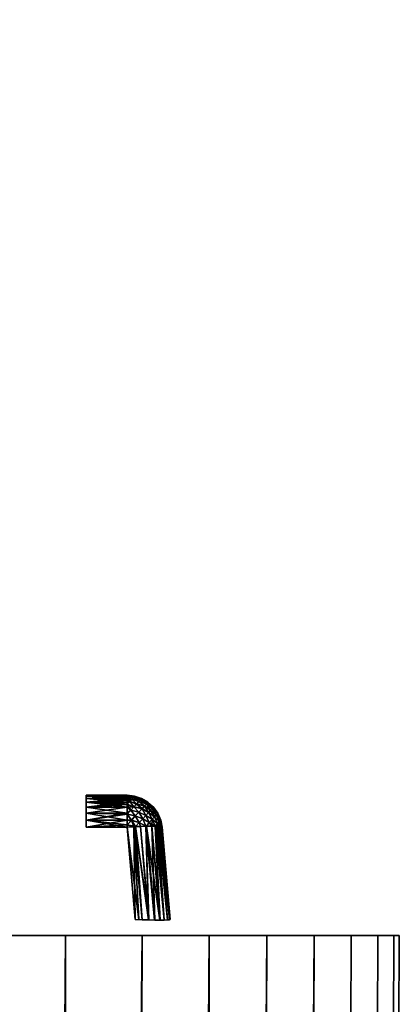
# Model space of a CAD drawing. Header units: millimetres. Extents: x -30 to 30, y -182 to 40.
# Tile 73 of 196: x 24.58 to 30, y -32.98 to -18.93. Entities that reach past the tile are written whole.
import ezdxf

# ---------------------------------------------------------------- set-up
doc = ezdxf.new("R2010")
doc.units = ezdxf.units.MM
doc.header["$LTSCALE"] = 65.185185
for name, color, linetype in [('2', 7, 'CONTINUOUS'), ('231', 7, 'CONTINUOUS'), ('232', 7, 'CONTINUOUS'), ('236', 7, 'CONTINUOUS'), ('243', 7, 'CONTINUOUS'), ('244', 7, 'CONTINUOUS'), ('245', 7, 'CONTINUOUS'), ('246', 7, 'CONTINUOUS'), ('247', 7, 'CONTINUOUS'), ('248', 7, 'CONTINUOUS')]:
    doc.layers.add(name, color=color, linetype=linetype)

msp = doc.modelspace()

# ---------------------------------------------------------------- linework, layer by layer
at = {"layer": '2', "linetype": 'Continuous'}
for points in [[(24.512, 10, -3.426), (24.69, 10, -1.717), (23.581, -32, -1.803), (24.512, 10, -3.426)], [(23.65, -32, 0), (24.69, 10, 1.717), (23.581, -32, 1.803), (23.65, -32, 0)], [(24.69, 10, 1.717), (24.512, 10, 3.426), (23.581, -32, 1.803), (24.69, 10, 1.717)], [(23.581, -32, -1.803), (24.75, 10, 0), (23.65, -32, 0), (23.581, -32, -1.803)], [(24.69, 10, -1.717), (24.75, 10, 0), (23.581, -32, -1.803), (24.69, 10, -1.717)], [(24.75, 10, 0), (24.69, 10, 1.717), (23.65, -32, 0), (24.75, 10, 0)]]:
    msp.add_3dface(points, dxfattribs=at)
at = {"layer": '231', "linetype": 'Continuous'}
for points in [[(25.238, -32, 16.219), (24.016, -32, -17.978), (24.016, -32, 17.978), (25.238, -32, 16.219)], [(25.238, -32, -16.219), (24.016, -32, -17.978), (25.238, -32, 16.219), (25.238, -32, -16.219)], [(26.33, -32, 14.377), (25.238, -32, -16.219), (25.238, -32, 16.219), (26.33, -32, 14.377)], [(26.33, -32, -14.377), (25.238, -32, -16.219), (26.33, -32, 14.377), (26.33, -32, -14.377)], [(27.289, -32, 12.462), (26.33, -32, -14.377), (26.33, -32, 14.377), (27.289, -32, 12.462)], [(27.289, -32, -12.462), (26.33, -32, -14.377), (27.289, -32, 12.462), (27.289, -32, -12.462)], [(28.108, -32, 10.484), (27.289, -32, -12.462), (27.289, -32, 12.462), (28.108, -32, 10.484)], [(28.108, -32, -10.484), (27.289, -32, -12.462), (28.108, -32, 10.484), (28.108, -32, -10.484)], [(28.785, -32, 8.452), (28.108, -32, -10.484), (28.108, -32, 10.484), (28.785, -32, 8.452)], [(28.785, -32, -8.452), (28.108, -32, -10.484), (28.785, -32, 8.452), (28.785, -32, -8.452)], [(29.314, -32, -6.377), (28.785, -32, -8.452), (29.314, -32, 6.377), (29.314, -32, -6.377)], [(29.314, -32, 6.377), (28.785, -32, -8.452), (28.785, -32, 8.452), (29.314, -32, 6.377)], [(29.695, -32, 4.269), (29.314, -32, -6.377), (29.314, -32, 6.377), (29.695, -32, 4.269)], [(29.695, -32, -4.269), (29.314, -32, -6.377), (29.695, -32, 4.269), (29.695, -32, -4.269)], [(29.924, -32, 2.14), (29.695, -32, -4.269), (29.695, -32, 4.269), (29.924, -32, 2.14)], [(29.924, -32, -2.14), (29.695, -32, -4.269), (29.924, -32, 2.14), (29.924, -32, -2.14)], [(30, -32), (29.924, -32, -2.14), (29.924, -32, 2.14), (30, -32)]]:
    msp.add_3dface(points, dxfattribs=at)
at = {"layer": '232', "linetype": 'Continuous'}
for points in [[(25.06, -179, 15.294), (25.238, -32, 16.219), (23.877, -179, 17.083), (25.06, -179, 15.294)], [(25.238, -32, 16.219), (24.016, -32, 17.978), (23.877, -179, 17.083), (25.238, -32, 16.219)], [(24.016, -32, -17.978), (25.238, -32, -16.219), (23.877, -179, -17.083), (24.016, -32, -17.978)], [(23.877, -179, -17.083), (25.238, -32, -16.219), (25.06, -179, -15.294), (23.877, -179, -17.083)], [(26.11, -179, 13.424), (26.33, -32, 14.377), (25.06, -179, 15.294), (26.11, -179, 13.424)], [(26.33, -32, 14.377), (25.238, -32, 16.219), (25.06, -179, 15.294), (26.33, -32, 14.377)], [(25.238, -32, -16.219), (26.33, -32, -14.377), (25.06, -179, -15.294), (25.238, -32, -16.219)], [(25.06, -179, -15.294), (26.33, -32, -14.377), (26.11, -179, -13.424), (25.06, -179, -15.294)], [(27.02, -179, 11.482), (27.289, -32, 12.462), (26.11, -179, 13.424), (27.02, -179, 11.482)], [(27.289, -32, 12.462), (26.33, -32, 14.377), (26.11, -179, 13.424), (27.289, -32, 12.462)], [(26.11, -179, -13.424), (27.289, -32, -12.462), (27.02, -179, -11.482), (26.11, -179, -13.424)], [(26.33, -32, -14.377), (27.289, -32, -12.462), (26.11, -179, -13.424), (26.33, -32, -14.377)], [(28.108, -32, 10.484), (27.289, -32, 12.462), (27.02, -179, 11.482), (28.108, -32, 10.484)], [(27.786, -179, 9.479), (28.108, -32, 10.484), (27.02, -179, 11.482), (27.786, -179, 9.479)], [(27.289, -32, -12.462), (28.108, -32, -10.484), (27.02, -179, -11.482), (27.289, -32, -12.462)], [(27.02, -179, -11.482), (28.108, -32, -10.484), (27.786, -179, -9.479), (27.02, -179, -11.482)], [(28.785, -32, 8.452), (28.108, -32, 10.484), (27.786, -179, 9.479), (28.785, -32, 8.452)], [(28.404, -179, 7.426), (28.785, -32, 8.452), (27.786, -179, 9.479), (28.404, -179, 7.426)], [(28.108, -32, -10.484), (28.785, -32, -8.452), (27.786, -179, -9.479), (28.108, -32, -10.484)], [(27.786, -179, -9.479), (28.785, -32, -8.452), (28.404, -179, -7.426), (27.786, -179, -9.479)], [(29.314, -32, 6.377), (28.785, -32, 8.452), (28.404, -179, 7.426), (29.314, -32, 6.377)], [(28.87, -179, 5.333), (29.314, -32, 6.377), (28.404, -179, 7.426), (28.87, -179, 5.333)], [(28.785, -32, -8.452), (29.314, -32, -6.377), (28.404, -179, -7.426), (28.785, -32, -8.452)], [(28.404, -179, -7.426), (29.314, -32, -6.377), (28.87, -179, -5.333), (28.404, -179, -7.426)], [(28.87, -179, -5.333), (29.695, -32, -4.269), (29.182, -179, -3.211), (28.87, -179, -5.333)], [(29.695, -32, 4.269), (29.314, -32, 6.377), (28.87, -179, 5.333), (29.695, -32, 4.269)], [(29.182, -179, 3.211), (29.695, -32, 4.269), (28.87, -179, 5.333), (29.182, -179, 3.211)], [(29.314, -32, -6.377), (29.695, -32, -4.269), (28.87, -179, -5.333), (29.314, -32, -6.377)], [(29.182, -179, -3.211), (29.924, -32, -2.14), (29.339, -179, -1.072), (29.182, -179, -3.211)], [(29.924, -32, 2.14), (29.695, -32, 4.269), (29.182, -179, 3.211), (29.924, -32, 2.14)], [(29.339, -179, 1.072), (29.924, -32, 2.14), (29.182, -179, 3.211), (29.339, -179, 1.072)], [(29.695, -32, -4.269), (29.924, -32, -2.14), (29.182, -179, -3.211), (29.695, -32, -4.269)], [(29.924, -32, -2.14), (30, -32), (29.339, -179, -1.072), (29.924, -32, -2.14)], [(30, -32), (29.924, -32, 2.14), (29.339, -179, 1.072), (30, -32)], [(29.339, -179, -1.072), (30, -32), (29.339, -179, 1.072), (29.339, -179, -1.072)]]:
    msp.add_3dface(points, dxfattribs=at)
at = {"layer": '236', "linetype": 'Continuous'}
for points in [[(26.117, -30, -0.292), (26.222, -30.011, 0.292), (26.222, -30.011, -0.292), (26.117, -30, -0.292)], [(26.117, -30, 0.292), (26.222, -30.011, 0.292), (26.117, -30, -0.292), (26.117, -30, 0.292)], [(26.222, -30.011, -0.292), (26.222, -30.011, 0.292), (26.322, -30.044, -0.292), (26.222, -30.011, -0.292)], [(26.222, -30.011, 0.292), (26.323, -30.044, 0.292), (26.322, -30.044, -0.292), (26.222, -30.011, 0.292)], [(26.322, -30.044, -0.292), (26.323, -30.044, 0.292), (26.414, -30.098, -0.292), (26.322, -30.044, -0.292)], [(26.323, -30.044, 0.292), (26.414, -30.098, 0.292), (26.414, -30.098, -0.292), (26.323, -30.044, 0.292)], [(26.414, -30.098, -0.292), (26.414, -30.098, 0.292), (26.492, -30.169, -0.292), (26.414, -30.098, -0.292)], [(26.414, -30.098, 0.292), (26.492, -30.169, 0.292), (26.492, -30.169, -0.292), (26.414, -30.098, 0.292)], [(26.492, -30.169, -0.292), (26.492, -30.169, 0.292), (26.553, -30.255, -0.292), (26.492, -30.169, -0.292)], [(26.492, -30.169, 0.292), (26.553, -30.256, 0.292), (26.553, -30.255, -0.292), (26.492, -30.169, 0.292)], [(26.553, -30.255, -0.292), (26.553, -30.256, 0.292), (26.595, -30.353, -0.292), (26.553, -30.255, -0.292)], [(26.553, -30.256, 0.292), (26.595, -30.353, 0.292), (26.595, -30.353, -0.292), (26.553, -30.256, 0.292)], [(26.595, -30.353, 0.292), (26.615, -30.456, 0.292), (26.595, -30.353, -0.292), (26.595, -30.353, 0.292)], [(26.595, -30.353, -0.292), (26.615, -30.456, 0.292), (26.615, -30.456, -0.292), (26.595, -30.353, -0.292)]]:
    msp.add_3dface(points, dxfattribs=at)
at = {"layer": '243', "linetype": 'Continuous'}
for points in [[(25.533, -30.011, 0.397), (26.117, -30, 0.292), (25.533, -30, 0.292), (25.533, -30.011, 0.397)], [(26.117, -30, 0.292), (25.533, -30.011, 0.397), (26.117, -30.003, 0.345), (26.117, -30, 0.292)], [(26.117, -30.003, 0.345), (25.533, -30.011, 0.397), (26.117, -30.011, 0.397), (26.117, -30.003, 0.345)], [(25.533, -30.011, 0.397), (25.533, -30.044, 0.497), (26.117, -30.011, 0.397), (25.533, -30.011, 0.397)], [(26.117, -30.011, 0.397), (25.533, -30.044, 0.497), (26.117, -30.025, 0.448), (26.117, -30.011, 0.397)], [(26.117, -30.025, 0.448), (25.533, -30.044, 0.497), (26.117, -30.044, 0.497), (26.117, -30.025, 0.448)], [(25.533, -30.044, 0.497), (25.533, -30.098, 0.589), (26.117, -30.044, 0.497), (25.533, -30.044, 0.497)], [(26.117, -30.044, 0.497), (25.533, -30.098, 0.589), (26.117, -30.069, 0.545), (26.117, -30.044, 0.497)], [(26.117, -30.069, 0.545), (25.533, -30.098, 0.589), (26.117, -30.098, 0.589), (26.117, -30.069, 0.545)], [(26.117, -30.098, 0.589), (25.533, -30.169, 0.667), (26.117, -30.126, 0.623), (26.117, -30.098, 0.589)], [(25.533, -30.098, 0.589), (25.533, -30.169, 0.667), (26.117, -30.098, 0.589), (25.533, -30.098, 0.589)], [(26.117, -30.126, 0.623), (25.533, -30.169, 0.667), (26.117, -30.131, 0.63), (26.117, -30.126, 0.623)], [(26.117, -30.131, 0.63), (25.533, -30.169, 0.667), (26.117, -30.169, 0.667), (26.117, -30.131, 0.63)], [(25.533, -30.169, 0.667), (25.533, -30.255, 0.728), (26.117, -30.169, 0.667), (25.533, -30.169, 0.667)], [(26.117, -30.169, 0.667), (25.533, -30.255, 0.728), (26.117, -30.255, 0.728), (26.117, -30.169, 0.667)], [(25.533, -30.255, 0.728), (25.533, -30.353, 0.77), (26.117, -30.255, 0.728), (25.533, -30.255, 0.728)], [(26.117, -30.255, 0.728), (25.533, -30.353, 0.77), (26.117, -30.269, 0.735), (26.117, -30.255, 0.728)], [(26.117, -30.269, 0.735), (25.533, -30.353, 0.77), (26.117, -30.353, 0.77), (26.117, -30.269, 0.735)], [(25.533, -30.353, 0.77), (25.533, -30.456, 0.79), (26.117, -30.353, 0.77), (25.533, -30.353, 0.77)], [(26.117, -30.353, 0.77), (25.533, -30.456, 0.79), (26.117, -30.422, 0.786), (26.117, -30.353, 0.77)], [(25.533, -30.456, 0.79), (26.117, -30.456, 0.79), (26.117, -30.422, 0.786), (25.533, -30.456, 0.79)]]:
    msp.add_3dface(points, dxfattribs=at)
at = {"layer": '244', "linetype": 'Continuous'}
for points in [[(26.222, -30.011, 0.292), (26.117, -30, 0.292), (26.117, -30.003, 0.345), (26.222, -30.011, 0.292)], [(26.117, -30.003, 0.345), (26.117, -30.011, 0.397), (26.218, -30.016, 0.367), (26.117, -30.003, 0.345)], [(26.222, -30.011, 0.292), (26.117, -30.003, 0.345), (26.218, -30.016, 0.367), (26.222, -30.011, 0.292)], [(26.117, -30.011, 0.397), (26.204, -30.031, 0.44), (26.218, -30.016, 0.367), (26.117, -30.011, 0.397)], [(26.117, -30.011, 0.397), (26.117, -30.025, 0.448), (26.204, -30.031, 0.44), (26.117, -30.011, 0.397)], [(26.117, -30.025, 0.448), (26.183, -30.054, 0.508), (26.204, -30.031, 0.44), (26.117, -30.025, 0.448)], [(26.117, -30.025, 0.448), (26.117, -30.044, 0.497), (26.183, -30.054, 0.508), (26.117, -30.025, 0.448)], [(26.117, -30.044, 0.497), (26.117, -30.069, 0.545), (26.183, -30.054, 0.508), (26.117, -30.044, 0.497)], [(26.117, -30.069, 0.545), (26.153, -30.086, 0.57), (26.183, -30.054, 0.508), (26.117, -30.069, 0.545)], [(26.153, -30.086, 0.57), (26.25, -30.124, 0.593), (26.183, -30.054, 0.508), (26.153, -30.086, 0.57)], [(26.183, -30.054, 0.508), (26.281, -30.09, 0.526), (26.204, -30.031, 0.44), (26.183, -30.054, 0.508)], [(26.25, -30.124, 0.593), (26.281, -30.09, 0.526), (26.183, -30.054, 0.508), (26.25, -30.124, 0.593)], [(26.204, -30.031, 0.44), (26.304, -30.065, 0.452), (26.218, -30.016, 0.367), (26.204, -30.031, 0.44)], [(26.281, -30.09, 0.526), (26.304, -30.065, 0.452), (26.204, -30.031, 0.44), (26.281, -30.09, 0.526)], [(26.323, -30.044, 0.292), (26.222, -30.011, 0.292), (26.218, -30.016, 0.367), (26.323, -30.044, 0.292)], [(26.318, -30.049, 0.373), (26.323, -30.044, 0.292), (26.218, -30.016, 0.367), (26.318, -30.049, 0.373)], [(26.304, -30.065, 0.452), (26.318, -30.049, 0.373), (26.218, -30.016, 0.367), (26.304, -30.065, 0.452)], [(26.304, -30.065, 0.452), (26.408, -30.104, 0.382), (26.318, -30.049, 0.373), (26.304, -30.065, 0.452)], [(26.414, -30.098, 0.292), (26.323, -30.044, 0.292), (26.318, -30.049, 0.373), (26.414, -30.098, 0.292)], [(26.408, -30.104, 0.382), (26.414, -30.098, 0.292), (26.318, -30.049, 0.373), (26.408, -30.104, 0.382)], [(26.117, -30.069, 0.545), (26.117, -30.098, 0.589), (26.153, -30.086, 0.57), (26.117, -30.069, 0.545)], [(26.117, -30.126, 0.623), (26.211, -30.166, 0.651), (26.153, -30.086, 0.57), (26.117, -30.126, 0.623)], [(26.117, -30.098, 0.589), (26.117, -30.126, 0.623), (26.153, -30.086, 0.57), (26.117, -30.098, 0.589)], [(26.117, -30.126, 0.623), (26.117, -30.131, 0.63), (26.211, -30.166, 0.651), (26.117, -30.126, 0.623)], [(26.117, -30.131, 0.63), (26.117, -30.169, 0.667), (26.211, -30.166, 0.651), (26.117, -30.131, 0.63)], [(26.117, -30.169, 0.667), (26.167, -30.214, 0.699), (26.211, -30.166, 0.651), (26.117, -30.169, 0.667)], [(26.117, -30.169, 0.667), (26.117, -30.255, 0.728), (26.167, -30.214, 0.699), (26.117, -30.169, 0.667)], [(26.211, -30.166, 0.651), (26.25, -30.124, 0.593), (26.153, -30.086, 0.57), (26.211, -30.166, 0.651)], [(26.167, -30.214, 0.699), (26.285, -30.239, 0.684), (26.211, -30.166, 0.651), (26.167, -30.214, 0.699)], [(26.211, -30.166, 0.651), (26.329, -30.191, 0.622), (26.25, -30.124, 0.593), (26.211, -30.166, 0.651)], [(26.285, -30.239, 0.684), (26.329, -30.191, 0.622), (26.211, -30.166, 0.651), (26.285, -30.239, 0.684)], [(26.25, -30.124, 0.593), (26.365, -30.151, 0.55), (26.281, -30.09, 0.526), (26.25, -30.124, 0.593)], [(26.329, -30.191, 0.622), (26.365, -30.151, 0.55), (26.25, -30.124, 0.593), (26.329, -30.191, 0.622)], [(26.281, -30.09, 0.526), (26.392, -30.122, 0.469), (26.304, -30.065, 0.452), (26.281, -30.09, 0.526)], [(26.365, -30.151, 0.55), (26.392, -30.122, 0.469), (26.281, -30.09, 0.526), (26.365, -30.151, 0.55)], [(26.285, -30.239, 0.684), (26.383, -30.288, 0.658), (26.329, -30.191, 0.622), (26.285, -30.239, 0.684)], [(26.392, -30.122, 0.469), (26.408, -30.104, 0.382), (26.304, -30.065, 0.452), (26.392, -30.122, 0.469)], [(26.329, -30.191, 0.622), (26.421, -30.247, 0.598), (26.365, -30.151, 0.55), (26.329, -30.191, 0.622)], [(26.383, -30.288, 0.658), (26.421, -30.247, 0.598), (26.329, -30.191, 0.622), (26.383, -30.288, 0.658)], [(26.365, -30.151, 0.55), (26.451, -30.214, 0.529), (26.392, -30.122, 0.469), (26.365, -30.151, 0.55)], [(26.421, -30.247, 0.598), (26.451, -30.214, 0.529), (26.365, -30.151, 0.55), (26.421, -30.247, 0.598)], [(26.392, -30.122, 0.469), (26.474, -30.189, 0.454), (26.408, -30.104, 0.382), (26.392, -30.122, 0.469)], [(26.451, -30.214, 0.529), (26.474, -30.189, 0.454), (26.392, -30.122, 0.469), (26.451, -30.214, 0.529)], [(26.492, -30.169, 0.292), (26.414, -30.098, 0.292), (26.408, -30.104, 0.382), (26.492, -30.169, 0.292)], [(26.487, -30.174, 0.374), (26.492, -30.169, 0.292), (26.408, -30.104, 0.382), (26.487, -30.174, 0.374)], [(26.474, -30.189, 0.454), (26.487, -30.174, 0.374), (26.408, -30.104, 0.382), (26.474, -30.189, 0.454)], [(26.451, -30.214, 0.529), (26.533, -30.278, 0.459), (26.474, -30.189, 0.454), (26.451, -30.214, 0.529)], [(26.474, -30.189, 0.454), (26.548, -30.261, 0.377), (26.487, -30.174, 0.374), (26.474, -30.189, 0.454)], [(26.533, -30.278, 0.459), (26.548, -30.261, 0.377), (26.474, -30.189, 0.454), (26.533, -30.278, 0.459)], [(26.553, -30.256, 0.292), (26.492, -30.169, 0.292), (26.487, -30.174, 0.374), (26.553, -30.256, 0.292)], [(26.548, -30.261, 0.377), (26.553, -30.256, 0.292), (26.487, -30.174, 0.374), (26.548, -30.261, 0.377)], [(26.117, -30.269, 0.735), (26.233, -30.295, 0.733), (26.167, -30.214, 0.699), (26.117, -30.269, 0.735)], [(26.117, -30.255, 0.728), (26.117, -30.269, 0.735), (26.167, -30.214, 0.699), (26.117, -30.255, 0.728)], [(26.117, -30.269, 0.735), (26.177, -30.357, 0.767), (26.233, -30.295, 0.733), (26.117, -30.269, 0.735)], [(26.117, -30.269, 0.735), (26.117, -30.353, 0.77), (26.177, -30.357, 0.767), (26.117, -30.269, 0.735)], [(26.233, -30.295, 0.733), (26.285, -30.239, 0.684), (26.167, -30.214, 0.699), (26.233, -30.295, 0.733)], [(26.177, -30.357, 0.767), (26.29, -30.39, 0.748), (26.233, -30.295, 0.733), (26.177, -30.357, 0.767)], [(26.233, -30.295, 0.733), (26.339, -30.336, 0.709), (26.285, -30.239, 0.684), (26.233, -30.295, 0.733)], [(26.29, -30.39, 0.748), (26.339, -30.336, 0.709), (26.233, -30.295, 0.733), (26.29, -30.39, 0.748)], [(26.339, -30.336, 0.709), (26.383, -30.288, 0.658), (26.285, -30.239, 0.684), (26.339, -30.336, 0.709)], [(26.29, -30.39, 0.748), (26.384, -30.44, 0.71), (26.339, -30.336, 0.709), (26.29, -30.39, 0.748)], [(26.339, -30.336, 0.709), (26.433, -30.387, 0.663), (26.383, -30.288, 0.658), (26.339, -30.336, 0.709)], [(26.384, -30.44, 0.71), (26.433, -30.387, 0.663), (26.339, -30.336, 0.709), (26.384, -30.44, 0.71)], [(26.383, -30.288, 0.658), (26.474, -30.342, 0.604), (26.421, -30.247, 0.598), (26.383, -30.288, 0.658)], [(26.433, -30.387, 0.663), (26.474, -30.342, 0.604), (26.383, -30.288, 0.658), (26.433, -30.387, 0.663)], [(26.421, -30.247, 0.598), (26.508, -30.305, 0.535), (26.451, -30.214, 0.529), (26.421, -30.247, 0.598)], [(26.474, -30.342, 0.604), (26.508, -30.305, 0.535), (26.421, -30.247, 0.598), (26.474, -30.342, 0.604)], [(26.433, -30.387, 0.663), (26.516, -30.439, 0.587), (26.474, -30.342, 0.604), (26.433, -30.387, 0.663)], [(26.508, -30.305, 0.535), (26.533, -30.278, 0.459), (26.451, -30.214, 0.529), (26.508, -30.305, 0.535)], [(26.474, -30.342, 0.604), (26.55, -30.402, 0.522), (26.508, -30.305, 0.535), (26.474, -30.342, 0.604)], [(26.516, -30.439, 0.587), (26.55, -30.402, 0.522), (26.474, -30.342, 0.604), (26.516, -30.439, 0.587)], [(26.508, -30.305, 0.535), (26.575, -30.375, 0.45), (26.533, -30.278, 0.459), (26.508, -30.305, 0.535)], [(26.55, -30.402, 0.522), (26.575, -30.375, 0.45), (26.508, -30.305, 0.535), (26.55, -30.402, 0.522)], [(26.533, -30.278, 0.459), (26.59, -30.359, 0.372), (26.548, -30.261, 0.377), (26.533, -30.278, 0.459)], [(26.575, -30.375, 0.45), (26.59, -30.359, 0.372), (26.533, -30.278, 0.459), (26.575, -30.375, 0.45)], [(26.595, -30.353, 0.292), (26.553, -30.256, 0.292), (26.548, -30.261, 0.377), (26.595, -30.353, 0.292)], [(26.59, -30.359, 0.372), (26.595, -30.353, 0.292), (26.548, -30.261, 0.377), (26.59, -30.359, 0.372)], [(26.117, -30.353, 0.77), (26.117, -30.422, 0.786), (26.177, -30.357, 0.767), (26.117, -30.353, 0.77)], [(26.117, -30.422, 0.786), (26.237, -30.447, 0.774), (26.177, -30.357, 0.767), (26.117, -30.422, 0.786)], [(26.117, -30.422, 0.786), (26.117, -30.456, 0.79), (26.214, -30.449, 0.78), (26.117, -30.422, 0.786)], [(26.237, -30.447, 0.774), (26.117, -30.422, 0.786), (26.214, -30.449, 0.78), (26.237, -30.447, 0.774)], [(26.237, -30.447, 0.774), (26.29, -30.39, 0.748), (26.177, -30.357, 0.767), (26.237, -30.447, 0.774)], [(26.237, -30.447, 0.774), (26.307, -30.443, 0.751), (26.29, -30.39, 0.748), (26.237, -30.447, 0.774)], [(26.307, -30.443, 0.751), (26.384, -30.44, 0.71), (26.29, -30.39, 0.748), (26.307, -30.443, 0.751)], [(26.384, -30.44, 0.71), (26.392, -30.44, 0.705), (26.433, -30.387, 0.663), (26.384, -30.44, 0.71)], [(26.392, -30.44, 0.705), (26.468, -30.439, 0.643), (26.433, -30.387, 0.663), (26.392, -30.44, 0.705)], [(26.468, -30.439, 0.643), (26.516, -30.439, 0.587), (26.433, -30.387, 0.663), (26.468, -30.439, 0.643)], [(26.516, -30.439, 0.587), (26.555, -30.441, 0.526), (26.55, -30.402, 0.522), (26.516, -30.439, 0.587)], [(26.53, -30.44, 0.567), (26.555, -30.441, 0.526), (26.516, -30.439, 0.587), (26.53, -30.44, 0.567)], [(26.55, -30.402, 0.522), (26.593, -30.446, 0.436), (26.575, -30.375, 0.45), (26.55, -30.402, 0.522)], [(26.555, -30.441, 0.526), (26.576, -30.443, 0.482), (26.55, -30.402, 0.522), (26.555, -30.441, 0.526)], [(26.576, -30.443, 0.482), (26.593, -30.446, 0.436), (26.55, -30.402, 0.522), (26.576, -30.443, 0.482)], [(26.575, -30.375, 0.45), (26.605, -30.449, 0.389), (26.59, -30.359, 0.372), (26.575, -30.375, 0.45)], [(26.593, -30.446, 0.436), (26.605, -30.449, 0.389), (26.575, -30.375, 0.45), (26.593, -30.446, 0.436)], [(26.615, -30.456, 0.292), (26.595, -30.353, 0.292), (26.59, -30.359, 0.372), (26.615, -30.456, 0.292)], [(26.612, -30.452, 0.34), (26.615, -30.456, 0.292), (26.59, -30.359, 0.372), (26.612, -30.452, 0.34)], [(26.605, -30.449, 0.389), (26.612, -30.452, 0.34), (26.59, -30.359, 0.372), (26.605, -30.449, 0.389)]]:
    msp.add_3dface(points, dxfattribs=at)
at = {"layer": '245', "linetype": 'Continuous'}
for points in [[(26.214, -30.449, 0.78), (26.117, -30.456, 0.79), (26.282, -31.774, 0.903), (26.214, -30.449, 0.78)], [(26.282, -31.774, 0.903), (26.117, -30.456, 0.79), (26.232, -31.772, 0.905), (26.282, -31.774, 0.903)], [(26.237, -30.447, 0.774), (26.214, -30.449, 0.78), (26.332, -31.776, 0.895), (26.237, -30.447, 0.774)], [(26.332, -31.776, 0.895), (26.214, -30.449, 0.78), (26.282, -31.774, 0.903), (26.332, -31.776, 0.895)], [(26.307, -30.443, 0.751), (26.237, -30.447, 0.774), (26.426, -31.778, 0.867), (26.307, -30.443, 0.751)], [(26.426, -31.778, 0.867), (26.237, -30.447, 0.774), (26.332, -31.776, 0.895), (26.426, -31.778, 0.867)], [(26.384, -30.44, 0.71), (26.307, -30.443, 0.751), (26.426, -31.778, 0.867), (26.384, -30.44, 0.71)], [(26.511, -31.78, 0.821), (26.384, -30.44, 0.71), (26.426, -31.778, 0.867), (26.511, -31.78, 0.821)], [(26.392, -30.44, 0.705), (26.384, -30.44, 0.71), (26.511, -31.78, 0.821), (26.392, -30.44, 0.705)], [(26.468, -30.439, 0.643), (26.392, -30.44, 0.705), (26.511, -31.78, 0.821), (26.468, -30.439, 0.643)], [(26.586, -31.781, 0.759), (26.468, -30.439, 0.643), (26.511, -31.78, 0.821), (26.586, -31.781, 0.759)], [(26.516, -30.439, 0.587), (26.468, -30.439, 0.643), (26.586, -31.781, 0.759), (26.516, -30.439, 0.587)], [(26.647, -31.78, 0.684), (26.516, -30.439, 0.587), (26.586, -31.781, 0.759), (26.647, -31.78, 0.684)], [(26.53, -30.44, 0.567), (26.516, -30.439, 0.587), (26.647, -31.78, 0.684), (26.53, -30.44, 0.567)], [(26.555, -30.441, 0.526), (26.53, -30.44, 0.567), (26.647, -31.78, 0.684), (26.555, -30.441, 0.526)], [(26.576, -30.443, 0.482), (26.555, -30.441, 0.526), (26.693, -31.778, 0.598), (26.576, -30.443, 0.482)], [(26.693, -31.778, 0.598), (26.555, -30.441, 0.526), (26.647, -31.78, 0.684), (26.693, -31.778, 0.598)], [(26.593, -30.446, 0.436), (26.576, -30.443, 0.482), (26.693, -31.778, 0.598), (26.593, -30.446, 0.436)], [(26.605, -30.449, 0.389), (26.593, -30.446, 0.436), (26.721, -31.776, 0.505), (26.605, -30.449, 0.389)], [(26.721, -31.776, 0.505), (26.593, -30.446, 0.436), (26.693, -31.778, 0.598), (26.721, -31.776, 0.505)], [(26.73, -31.772, 0.407), (26.605, -30.449, 0.389), (26.721, -31.776, 0.505), (26.73, -31.772, 0.407)], [(26.612, -30.452, 0.34), (26.605, -30.449, 0.389), (26.73, -31.772, 0.407), (26.612, -30.452, 0.34)], [(26.615, -30.456, 0.292), (26.612, -30.452, 0.34), (26.73, -31.772, 0.407), (26.615, -30.456, 0.292)]]:
    msp.add_3dface(points, dxfattribs=at)
at = {"layer": '246', "linetype": 'Continuous'}
for points in [[(25.533, -30, -0.292), (26.117, -30.011, -0.397), (25.533, -30.011, -0.397), (25.533, -30, -0.292)], [(26.117, -30.003, -0.345), (26.117, -30.011, -0.397), (25.533, -30, -0.292), (26.117, -30.003, -0.345)], [(26.117, -30, -0.292), (26.117, -30.003, -0.345), (25.533, -30, -0.292), (26.117, -30, -0.292)], [(25.533, -30.011, -0.397), (26.117, -30.044, -0.497), (25.533, -30.044, -0.497), (25.533, -30.011, -0.397)], [(26.117, -30.025, -0.448), (26.117, -30.044, -0.497), (25.533, -30.011, -0.397), (26.117, -30.025, -0.448)], [(26.117, -30.011, -0.397), (26.117, -30.025, -0.448), (25.533, -30.011, -0.397), (26.117, -30.011, -0.397)], [(26.117, -30.044, -0.497), (26.117, -30.069, -0.545), (25.533, -30.044, -0.497), (26.117, -30.044, -0.497)], [(25.533, -30.044, -0.497), (26.117, -30.098, -0.589), (25.533, -30.098, -0.589), (25.533, -30.044, -0.497)], [(26.117, -30.069, -0.545), (26.117, -30.098, -0.589), (25.533, -30.044, -0.497), (26.117, -30.069, -0.545)], [(25.533, -30.098, -0.589), (26.117, -30.169, -0.667), (25.533, -30.169, -0.667), (25.533, -30.098, -0.589)], [(26.117, -30.131, -0.63), (26.117, -30.169, -0.667), (25.533, -30.098, -0.589), (26.117, -30.131, -0.63)], [(26.117, -30.125, -0.623), (26.117, -30.131, -0.63), (25.533, -30.098, -0.589), (26.117, -30.125, -0.623)], [(26.117, -30.098, -0.589), (26.117, -30.125, -0.623), (25.533, -30.098, -0.589), (26.117, -30.098, -0.589)], [(25.533, -30.169, -0.667), (26.117, -30.255, -0.728), (25.533, -30.255, -0.728), (25.533, -30.169, -0.667)], [(26.117, -30.169, -0.667), (26.117, -30.255, -0.728), (25.533, -30.169, -0.667), (26.117, -30.169, -0.667)], [(26.117, -30.268, -0.735), (26.117, -30.353, -0.77), (25.533, -30.255, -0.728), (26.117, -30.268, -0.735)], [(25.533, -30.255, -0.728), (26.117, -30.353, -0.77), (25.533, -30.353, -0.77), (25.533, -30.255, -0.728)], [(26.117, -30.255, -0.728), (26.117, -30.268, -0.735), (25.533, -30.255, -0.728), (26.117, -30.255, -0.728)], [(26.117, -30.353, -0.77), (26.117, -30.421, -0.786), (25.533, -30.353, -0.77), (26.117, -30.353, -0.77)], [(26.117, -30.421, -0.786), (26.117, -30.456, -0.79), (25.533, -30.353, -0.77), (26.117, -30.421, -0.786)], [(26.117, -30.456, -0.79), (25.533, -30.456, -0.79), (25.533, -30.353, -0.77), (26.117, -30.456, -0.79)]]:
    msp.add_3dface(points, dxfattribs=at)
at = {"layer": '247', "linetype": 'Continuous'}
for points in [[(26.117, -30.003, -0.345), (26.117, -30, -0.292), (26.217, -30.016, -0.367), (26.117, -30.003, -0.345)], [(26.117, -30, -0.292), (26.222, -30.011, -0.292), (26.217, -30.016, -0.367), (26.117, -30, -0.292)], [(26.117, -30.011, -0.397), (26.117, -30.003, -0.345), (26.217, -30.016, -0.367), (26.117, -30.011, -0.397)], [(26.117, -30.025, -0.448), (26.117, -30.011, -0.397), (26.204, -30.03, -0.44), (26.117, -30.025, -0.448)], [(26.204, -30.03, -0.44), (26.117, -30.011, -0.397), (26.217, -30.016, -0.367), (26.204, -30.03, -0.44)], [(26.117, -30.044, -0.497), (26.117, -30.025, -0.448), (26.182, -30.054, -0.508), (26.117, -30.044, -0.497)], [(26.182, -30.054, -0.508), (26.117, -30.025, -0.448), (26.204, -30.03, -0.44), (26.182, -30.054, -0.508)], [(26.117, -30.069, -0.545), (26.117, -30.044, -0.497), (26.153, -30.086, -0.569), (26.117, -30.069, -0.545)], [(26.153, -30.086, -0.569), (26.117, -30.044, -0.497), (26.182, -30.054, -0.508), (26.153, -30.086, -0.569)], [(26.153, -30.086, -0.569), (26.182, -30.054, -0.508), (26.249, -30.123, -0.593), (26.153, -30.086, -0.569)], [(26.182, -30.054, -0.508), (26.204, -30.03, -0.44), (26.281, -30.089, -0.526), (26.182, -30.054, -0.508)], [(26.249, -30.123, -0.593), (26.182, -30.054, -0.508), (26.281, -30.089, -0.526), (26.249, -30.123, -0.593)], [(26.204, -30.03, -0.44), (26.217, -30.016, -0.367), (26.303, -30.064, -0.452), (26.204, -30.03, -0.44)], [(26.281, -30.089, -0.526), (26.204, -30.03, -0.44), (26.303, -30.064, -0.452), (26.281, -30.089, -0.526)], [(26.217, -30.016, -0.367), (26.222, -30.011, -0.292), (26.317, -30.049, -0.373), (26.217, -30.016, -0.367)], [(26.303, -30.064, -0.452), (26.217, -30.016, -0.367), (26.317, -30.049, -0.373), (26.303, -30.064, -0.452)], [(26.222, -30.011, -0.292), (26.322, -30.044, -0.292), (26.317, -30.049, -0.373), (26.222, -30.011, -0.292)], [(26.303, -30.064, -0.452), (26.317, -30.049, -0.373), (26.408, -30.104, -0.382), (26.303, -30.064, -0.452)], [(26.317, -30.049, -0.373), (26.322, -30.044, -0.292), (26.408, -30.104, -0.382), (26.317, -30.049, -0.373)], [(26.322, -30.044, -0.292), (26.414, -30.098, -0.292), (26.408, -30.104, -0.382), (26.322, -30.044, -0.292)], [(26.117, -30.098, -0.589), (26.117, -30.069, -0.545), (26.153, -30.086, -0.569), (26.117, -30.098, -0.589)], [(26.117, -30.125, -0.623), (26.117, -30.098, -0.589), (26.153, -30.086, -0.569), (26.117, -30.125, -0.623)], [(26.117, -30.125, -0.623), (26.153, -30.086, -0.569), (26.211, -30.165, -0.651), (26.117, -30.125, -0.623)], [(26.117, -30.131, -0.63), (26.117, -30.125, -0.623), (26.167, -30.214, -0.699), (26.117, -30.131, -0.63)], [(26.167, -30.214, -0.699), (26.117, -30.125, -0.623), (26.211, -30.165, -0.651), (26.167, -30.214, -0.699)], [(26.117, -30.169, -0.667), (26.117, -30.131, -0.63), (26.167, -30.214, -0.699), (26.117, -30.169, -0.667)], [(26.117, -30.255, -0.728), (26.117, -30.169, -0.667), (26.167, -30.214, -0.699), (26.117, -30.255, -0.728)], [(26.211, -30.165, -0.651), (26.153, -30.086, -0.569), (26.249, -30.123, -0.593), (26.211, -30.165, -0.651)], [(26.167, -30.214, -0.699), (26.211, -30.165, -0.651), (26.284, -30.239, -0.684), (26.167, -30.214, -0.699)], [(26.211, -30.165, -0.651), (26.249, -30.123, -0.593), (26.329, -30.19, -0.622), (26.211, -30.165, -0.651)], [(26.284, -30.239, -0.684), (26.211, -30.165, -0.651), (26.329, -30.19, -0.622), (26.284, -30.239, -0.684)], [(26.249, -30.123, -0.593), (26.281, -30.089, -0.526), (26.365, -30.151, -0.549), (26.249, -30.123, -0.593)], [(26.329, -30.19, -0.622), (26.249, -30.123, -0.593), (26.365, -30.151, -0.549), (26.329, -30.19, -0.622)], [(26.281, -30.089, -0.526), (26.303, -30.064, -0.452), (26.392, -30.121, -0.468), (26.281, -30.089, -0.526)], [(26.365, -30.151, -0.549), (26.281, -30.089, -0.526), (26.392, -30.121, -0.468), (26.365, -30.151, -0.549)], [(26.284, -30.239, -0.684), (26.329, -30.19, -0.622), (26.383, -30.288, -0.659), (26.284, -30.239, -0.684)], [(26.392, -30.121, -0.468), (26.303, -30.064, -0.452), (26.408, -30.104, -0.382), (26.392, -30.121, -0.468)], [(26.329, -30.19, -0.622), (26.365, -30.151, -0.549), (26.42, -30.247, -0.598), (26.329, -30.19, -0.622)], [(26.383, -30.288, -0.659), (26.329, -30.19, -0.622), (26.42, -30.247, -0.598), (26.383, -30.288, -0.659)], [(26.365, -30.151, -0.549), (26.392, -30.121, -0.468), (26.451, -30.213, -0.529), (26.365, -30.151, -0.549)], [(26.42, -30.247, -0.598), (26.365, -30.151, -0.549), (26.451, -30.213, -0.529), (26.42, -30.247, -0.598)], [(26.392, -30.121, -0.468), (26.408, -30.104, -0.382), (26.473, -30.189, -0.454), (26.392, -30.121, -0.468)], [(26.451, -30.213, -0.529), (26.392, -30.121, -0.468), (26.473, -30.189, -0.454), (26.451, -30.213, -0.529)], [(26.408, -30.104, -0.382), (26.414, -30.098, -0.292), (26.487, -30.174, -0.374), (26.408, -30.104, -0.382)], [(26.473, -30.189, -0.454), (26.408, -30.104, -0.382), (26.487, -30.174, -0.374), (26.473, -30.189, -0.454)], [(26.414, -30.098, -0.292), (26.492, -30.169, -0.292), (26.487, -30.174, -0.374), (26.414, -30.098, -0.292)], [(26.451, -30.213, -0.529), (26.473, -30.189, -0.454), (26.532, -30.278, -0.459), (26.451, -30.213, -0.529)], [(26.473, -30.189, -0.454), (26.487, -30.174, -0.374), (26.548, -30.261, -0.377), (26.473, -30.189, -0.454)], [(26.532, -30.278, -0.459), (26.473, -30.189, -0.454), (26.548, -30.261, -0.377), (26.532, -30.278, -0.459)], [(26.487, -30.174, -0.374), (26.492, -30.169, -0.292), (26.548, -30.261, -0.377), (26.487, -30.174, -0.374)], [(26.492, -30.169, -0.292), (26.553, -30.255, -0.292), (26.548, -30.261, -0.377), (26.492, -30.169, -0.292)], [(26.117, -30.268, -0.735), (26.117, -30.255, -0.728), (26.167, -30.214, -0.699), (26.117, -30.268, -0.735)], [(26.117, -30.268, -0.735), (26.167, -30.214, -0.699), (26.233, -30.294, -0.733), (26.117, -30.268, -0.735)], [(26.117, -30.353, -0.77), (26.117, -30.268, -0.735), (26.177, -30.356, -0.767), (26.117, -30.353, -0.77)], [(26.177, -30.356, -0.767), (26.117, -30.268, -0.735), (26.233, -30.294, -0.733), (26.177, -30.356, -0.767)], [(26.233, -30.294, -0.733), (26.167, -30.214, -0.699), (26.284, -30.239, -0.684), (26.233, -30.294, -0.733)], [(26.177, -30.356, -0.767), (26.233, -30.294, -0.733), (26.29, -30.39, -0.748), (26.177, -30.356, -0.767)], [(26.233, -30.294, -0.733), (26.284, -30.239, -0.684), (26.339, -30.336, -0.709), (26.233, -30.294, -0.733)], [(26.29, -30.39, -0.748), (26.233, -30.294, -0.733), (26.339, -30.336, -0.709), (26.29, -30.39, -0.748)], [(26.339, -30.336, -0.709), (26.284, -30.239, -0.684), (26.383, -30.288, -0.659), (26.339, -30.336, -0.709)], [(26.29, -30.39, -0.748), (26.339, -30.336, -0.709), (26.384, -30.44, -0.71), (26.29, -30.39, -0.748)], [(26.339, -30.336, -0.709), (26.383, -30.288, -0.659), (26.432, -30.387, -0.663), (26.339, -30.336, -0.709)], [(26.384, -30.44, -0.71), (26.339, -30.336, -0.709), (26.432, -30.387, -0.663), (26.384, -30.44, -0.71)], [(26.383, -30.288, -0.659), (26.42, -30.247, -0.598), (26.474, -30.342, -0.604), (26.383, -30.288, -0.659)], [(26.432, -30.387, -0.663), (26.383, -30.288, -0.659), (26.474, -30.342, -0.604), (26.432, -30.387, -0.663)], [(26.42, -30.247, -0.598), (26.451, -30.213, -0.529), (26.507, -30.305, -0.536), (26.42, -30.247, -0.598)], [(26.474, -30.342, -0.604), (26.42, -30.247, -0.598), (26.507, -30.305, -0.536), (26.474, -30.342, -0.604)], [(26.432, -30.387, -0.663), (26.474, -30.342, -0.604), (26.468, -30.439, -0.643), (26.432, -30.387, -0.663)], [(26.507, -30.305, -0.536), (26.451, -30.213, -0.529), (26.532, -30.278, -0.459), (26.507, -30.305, -0.536)], [(26.468, -30.439, -0.643), (26.474, -30.342, -0.604), (26.515, -30.439, -0.588), (26.468, -30.439, -0.643)], [(26.474, -30.342, -0.604), (26.507, -30.305, -0.536), (26.55, -30.402, -0.522), (26.474, -30.342, -0.604)], [(26.515, -30.439, -0.588), (26.474, -30.342, -0.604), (26.55, -30.402, -0.522), (26.515, -30.439, -0.588)], [(26.507, -30.305, -0.536), (26.532, -30.278, -0.459), (26.574, -30.375, -0.45), (26.507, -30.305, -0.536)], [(26.55, -30.402, -0.522), (26.507, -30.305, -0.536), (26.574, -30.375, -0.45), (26.55, -30.402, -0.522)], [(26.532, -30.278, -0.459), (26.548, -30.261, -0.377), (26.59, -30.358, -0.372), (26.532, -30.278, -0.459)], [(26.574, -30.375, -0.45), (26.532, -30.278, -0.459), (26.59, -30.358, -0.372), (26.574, -30.375, -0.45)], [(26.548, -30.261, -0.377), (26.553, -30.255, -0.292), (26.59, -30.358, -0.372), (26.548, -30.261, -0.377)], [(26.553, -30.255, -0.292), (26.595, -30.353, -0.292), (26.59, -30.358, -0.372), (26.553, -30.255, -0.292)], [(26.117, -30.421, -0.786), (26.117, -30.353, -0.77), (26.177, -30.356, -0.767), (26.117, -30.421, -0.786)], [(26.117, -30.421, -0.786), (26.177, -30.356, -0.767), (26.214, -30.449, -0.78), (26.117, -30.421, -0.786)], [(26.117, -30.456, -0.79), (26.117, -30.421, -0.786), (26.214, -30.449, -0.78), (26.117, -30.456, -0.79)], [(26.214, -30.449, -0.78), (26.177, -30.356, -0.767), (26.237, -30.447, -0.774), (26.214, -30.449, -0.78)], [(26.237, -30.447, -0.774), (26.177, -30.356, -0.767), (26.29, -30.39, -0.748), (26.237, -30.447, -0.774)], [(26.237, -30.447, -0.774), (26.29, -30.39, -0.748), (26.307, -30.443, -0.751), (26.237, -30.447, -0.774)], [(26.307, -30.443, -0.751), (26.29, -30.39, -0.748), (26.384, -30.44, -0.71), (26.307, -30.443, -0.751)], [(26.384, -30.44, -0.71), (26.432, -30.387, -0.663), (26.392, -30.44, -0.705), (26.384, -30.44, -0.71)], [(26.392, -30.44, -0.705), (26.432, -30.387, -0.663), (26.468, -30.439, -0.643), (26.392, -30.44, -0.705)], [(26.515, -30.439, -0.588), (26.55, -30.402, -0.522), (26.53, -30.44, -0.567), (26.515, -30.439, -0.588)], [(26.53, -30.44, -0.567), (26.55, -30.402, -0.522), (26.555, -30.441, -0.526), (26.53, -30.44, -0.567)], [(26.55, -30.402, -0.522), (26.574, -30.375, -0.45), (26.576, -30.443, -0.482), (26.55, -30.402, -0.522)], [(26.555, -30.441, -0.526), (26.55, -30.402, -0.522), (26.576, -30.443, -0.482), (26.555, -30.441, -0.526)], [(26.574, -30.375, -0.45), (26.59, -30.358, -0.372), (26.605, -30.449, -0.389), (26.574, -30.375, -0.45)], [(26.576, -30.443, -0.482), (26.574, -30.375, -0.45), (26.593, -30.446, -0.436), (26.576, -30.443, -0.482)], [(26.593, -30.446, -0.436), (26.574, -30.375, -0.45), (26.605, -30.449, -0.389), (26.593, -30.446, -0.436)], [(26.59, -30.358, -0.372), (26.595, -30.353, -0.292), (26.612, -30.452, -0.34), (26.59, -30.358, -0.372)], [(26.605, -30.449, -0.389), (26.59, -30.358, -0.372), (26.612, -30.452, -0.34), (26.605, -30.449, -0.389)], [(26.595, -30.353, -0.292), (26.615, -30.456, -0.292), (26.612, -30.452, -0.34), (26.595, -30.353, -0.292)]]:
    msp.add_3dface(points, dxfattribs=at)
at = {"layer": '248', "linetype": 'Continuous'}
for points in [[(26.117, -30.456, -0.79), (26.214, -30.449, -0.78), (26.232, -31.772, -0.905), (26.117, -30.456, -0.79)], [(26.214, -30.449, -0.78), (26.237, -30.447, -0.774), (26.33, -31.776, -0.896), (26.214, -30.449, -0.78)], [(26.232, -31.772, -0.905), (26.214, -30.449, -0.78), (26.33, -31.776, -0.896), (26.232, -31.772, -0.905)], [(26.237, -30.447, -0.774), (26.307, -30.443, -0.751), (26.423, -31.778, -0.868), (26.237, -30.447, -0.774)], [(26.33, -31.776, -0.896), (26.237, -30.447, -0.774), (26.423, -31.778, -0.868), (26.33, -31.776, -0.896)], [(26.307, -30.443, -0.751), (26.384, -30.44, -0.71), (26.423, -31.778, -0.868), (26.307, -30.443, -0.751)], [(26.423, -31.778, -0.868), (26.384, -30.44, -0.71), (26.509, -31.78, -0.822), (26.423, -31.778, -0.868)], [(26.384, -30.44, -0.71), (26.392, -30.44, -0.705), (26.509, -31.78, -0.822), (26.384, -30.44, -0.71)], [(26.392, -30.44, -0.705), (26.468, -30.439, -0.643), (26.584, -31.781, -0.761), (26.392, -30.44, -0.705)], [(26.509, -31.78, -0.822), (26.392, -30.44, -0.705), (26.584, -31.781, -0.761), (26.509, -31.78, -0.822)], [(26.468, -30.439, -0.643), (26.515, -30.439, -0.588), (26.584, -31.781, -0.761), (26.468, -30.439, -0.643)], [(26.584, -31.781, -0.761), (26.515, -30.439, -0.588), (26.646, -31.78, -0.686), (26.584, -31.781, -0.761)], [(26.515, -30.439, -0.588), (26.53, -30.44, -0.567), (26.646, -31.78, -0.686), (26.515, -30.439, -0.588)], [(26.53, -30.44, -0.567), (26.555, -30.441, -0.526), (26.646, -31.78, -0.686), (26.53, -30.44, -0.567)], [(26.646, -31.78, -0.686), (26.555, -30.441, -0.526), (26.692, -31.778, -0.601), (26.646, -31.78, -0.686)], [(26.555, -30.441, -0.526), (26.576, -30.443, -0.482), (26.692, -31.778, -0.601), (26.555, -30.441, -0.526)], [(26.576, -30.443, -0.482), (26.593, -30.446, -0.436), (26.692, -31.778, -0.601), (26.576, -30.443, -0.482)], [(26.692, -31.778, -0.601), (26.593, -30.446, -0.436), (26.72, -31.776, -0.507), (26.692, -31.778, -0.601)], [(26.593, -30.446, -0.436), (26.605, -30.449, -0.389), (26.72, -31.776, -0.507), (26.593, -30.446, -0.436)], [(26.72, -31.776, -0.507), (26.605, -30.449, -0.389), (26.728, -31.774, -0.457), (26.72, -31.776, -0.507)], [(26.605, -30.449, -0.389), (26.612, -30.452, -0.34), (26.728, -31.774, -0.457), (26.605, -30.449, -0.389)], [(26.612, -30.452, -0.34), (26.615, -30.456, -0.292), (26.728, -31.774, -0.457), (26.612, -30.452, -0.34)], [(26.728, -31.774, -0.457), (26.615, -30.456, -0.292), (26.73, -31.772, -0.407), (26.728, -31.774, -0.457)]]:
    msp.add_3dface(points, dxfattribs=at)

doc.saveas('drawing.dxf')
